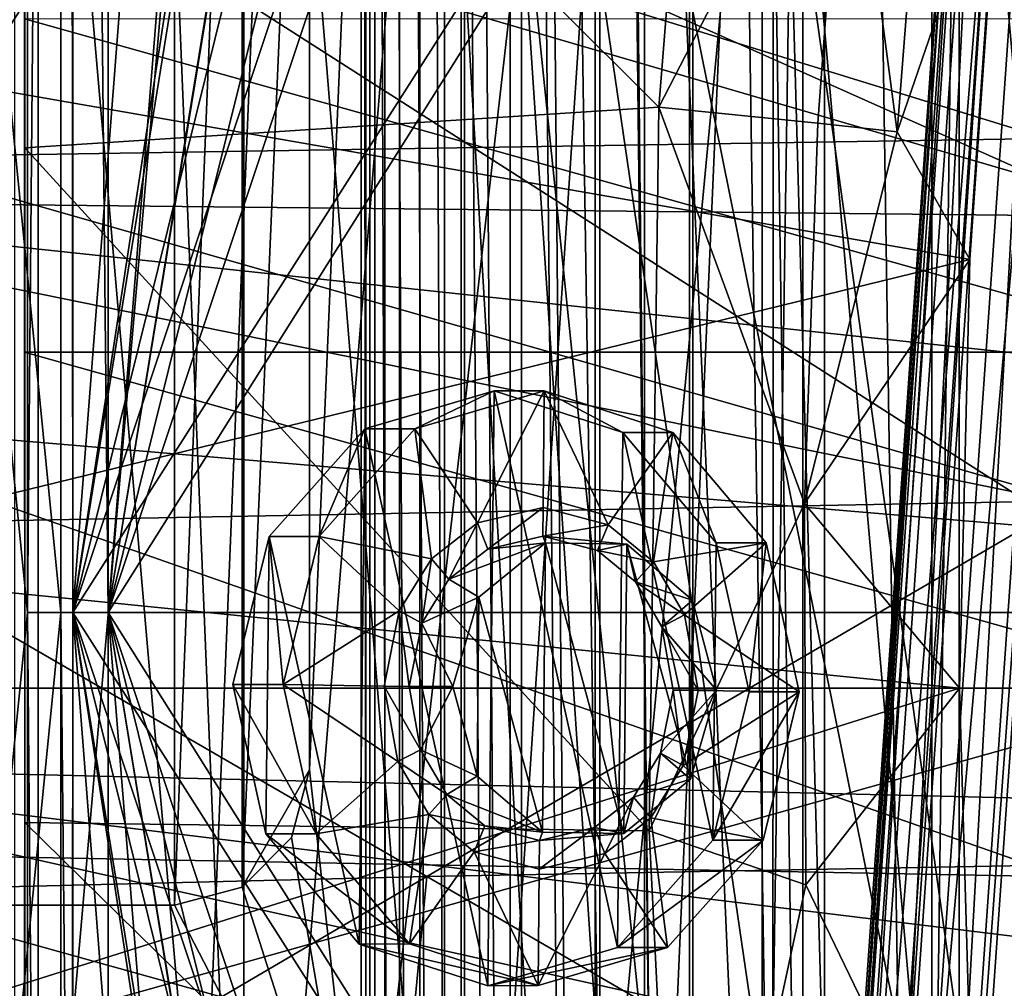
# Model space of a CAD drawing. Header units: metres. Extents: x 0 to 808, y -804 to 0.
# Tile 31 of 126: x 51 to 124, y -430 to -358. Entities that reach past the tile are written whole.
import ezdxf

# ---------------------------------------------------------------- set-up
doc = ezdxf.new("R2010")
doc.units = ezdxf.units.M

msp = doc.modelspace()

# ---------------------------------------------------------------- linework, layer by layer
at = {"layer": 'top'}
for points in [[(39.089615, -741.850464, 163.059998), (41.507076, -60.007328, 163.059998), (51.506351, -78.007446, 163.059998)], [(43.506992, -741.007813, 2063.060059), (51.506954, -88.189926, 2063.060059), (41.507076, -60.007328, 2063.060059)], [(43.506992, -741.007813, 163.059998), (39.089615, -741.850464, 163.059998), (51.506351, -78.007446, 163.059998)], [(43.506992, -741.007813, 163.059998), (51.506351, -78.007446, 163.059998), (51.506351, -731.007813, 163.059998)], [(51.504875, -358.107056, 192.135345), (51.505737, -382.758026, 189.286346), (51.506351, -78.007446, 163.059998)], [(51.505737, -382.758026, 189.286346), (51.506351, -407.620453, 188.338043), (51.506351, -78.007446, 163.059998)], [(51.506351, -78.007446, 163.059998), (51.506351, -407.620453, 188.338043), (51.506351, -731.007813, 163.059998)], [(51.507023, -731.007813, 2063.060059), (51.506954, -88.189926, 2063.060059), (43.506992, -741.007813, 2063.060059)], [(51.507023, -731.007813, 2063.060059), (51.506989, -417.552856, 2040.109741), (51.506954, -88.189926, 2063.060059)], [(51.506989, -417.552856, 2040.109741), (51.506985, -367.649902, 2038.852661), (51.506954, -88.189926, 2063.060059)], [(51.506954, -88.189926, 2063.060059), (51.506985, -367.649902, 2038.852661), (51.506981, -317.873566, 2035.084595)], [(98.379761, -364.648163, 2030.431641), (102.64843, -311.061035, 2025.353882), (51.506981, -317.873566, 2035.084595)], [(102.64843, -311.061035, 2025.353882), (98.379761, -364.648163, 2030.431641), (112.209305, -337.82724, 2007.439697)], [(98.379761, -364.648163, 2030.431641), (51.506981, -317.873566, 2035.084595), (51.506985, -367.649902, 2038.852661)], [(31.526333, -360.236053, 1936.700195), (35.377445, -322.364258, 1931.973755), (123.580734, -344.390533, 1987.365723)], [(21.542166, -329.835785, 664.00946), (18.532249, -371.533875, 664.009521), (248.535645, -373.943726, 664.00946)], [(244.407547, -352.123993, 664.00946), (21.542166, -329.835785, 664.00946), (248.535645, -373.943726, 664.00946)], [(98.379761, -364.648163, 2030.431641), (110.150223, -365.82901, 2010.088013), (112.209305, -337.82724, 2007.439697)], [(112.209305, -337.82724, 2007.439697), (110.150223, -365.82901, 2010.088013), (116.010399, -366.478821, 1999.915161)], [(116.010399, -366.478821, 1999.915161), (118.235306, -337.813538, 1996.985474), (112.209305, -337.82724, 2007.439697)], [(123.580734, -344.390533, 1987.365723), (118.235306, -337.813538, 1996.985474), (116.010399, -366.478821, 1999.915161)], [(123.20076, -340.560852, 1553.07605), (127.063385, -366.969727, 1556.992432), (44.751301, -341.581635, 1487.285645)], [(123.20076, -340.560852, 1553.07605), (124.748444, -341.66394, 1566.31543), (127.063385, -366.969727, 1556.992432)], [(44.751301, -341.581635, 1487.285645), (127.063385, -366.969727, 1556.992432), (39.874352, -368.346619, 1483.866333)], [(62.734589, -341.381958, 1606.41626), (56.308884, -349.469788, 1606.41626), (127.394341, -370.258514, 1606.41626)], [(123.961105, -344.767303, 1606.41626), (62.734589, -341.381958, 1606.41626), (127.394341, -370.258514, 1606.41626)], [(31.526333, -360.236053, 1936.700195), (123.580734, -344.390533, 1987.365723), (121.380722, -375.91983, 1990.435425)], [(121.380722, -375.91983, 1990.435425), (123.580734, -344.390533, 1987.365723), (116.010399, -366.478821, 1999.915161)], [(56.308884, -349.469788, 1606.41626), (31.726486, -387.663605, 1606.41626), (128.855896, -395.908936, 1606.41626)], [(56.308884, -349.469788, 1606.41626), (47.322784, -354.564178, 1606.41626), (31.726486, -387.663605, 1606.41626)], [(127.394341, -370.258514, 1606.41626), (56.308884, -349.469788, 1606.41626), (128.855896, -395.908936, 1606.41626)], [(51.504875, -358.107056, 192.135345), (137.623108, -358.098785, 192.082504), (139.434402, -382.757477, 189.277145)], [(51.505737, -382.758026, 189.286346), (51.504875, -358.107056, 192.135345), (139.434402, -382.757477, 189.277145)], [(29.250618, -398.433411, 1938.875854), (31.526333, -360.236053, 1936.700195), (121.380722, -375.91983, 1990.435425)], [(97.669868, -418.167664, 2031.968872), (98.379761, -364.648163, 2030.431641), (51.506985, -367.649902, 2038.852661)], [(98.379761, -364.648163, 2030.431641), (97.669868, -418.167664, 2031.968872), (109.163269, -393.973083, 2011.623779)], [(110.150223, -365.82901, 2010.088013), (98.379761, -364.648163, 2030.431641), (109.163269, -393.973083, 2011.623779)], [(110.150223, -365.82901, 2010.088013), (109.163269, -393.973083, 2011.623779), (116.010399, -366.478821, 1999.915161)], [(116.010399, -366.478821, 1999.915161), (109.163269, -393.973083, 2011.623779), (121.380722, -375.91983, 1990.435425)], [(127.063385, -366.969727, 1556.992432), (128.809021, -393.76825, 1559.180054), (39.874352, -368.346619, 1483.866333)], [(97.669868, -418.167664, 2031.968872), (51.506985, -367.649902, 2038.852661), (51.506989, -417.552856, 2040.109741)], [(39.874352, -368.346619, 1483.866333), (128.809021, -393.76825, 1559.180054), (36.266117, -395.486328, 1481.538696)], [(248.535645, -373.943726, 664.00946), (18.532249, -371.533875, 664.009521), (250.639572, -396.245636, 664.00946)], [(18.532249, -371.533875, 664.009521), (250.65152, -418.744904, 664.00946), (250.639572, -396.245636, 664.00946)], [(18.532249, -371.533875, 664.009521), (20.811975, -413.274261, 664.009521), (250.65152, -418.744904, 664.00946)], [(29.250618, -398.433411, 1938.875854), (121.380722, -375.91983, 1990.435425), (120.620842, -407.628754, 1991.945435)], [(109.163269, -393.973083, 2011.623779), (120.620842, -407.628754, 1991.945435), (121.380722, -375.91983, 1990.435425)], [(51.505737, -382.758026, 189.286346), (139.434402, -382.757477, 189.277145), (140.042877, -407.620453, 188.338043)], [(51.506351, -407.620453, 188.338043), (51.505737, -382.758026, 189.286346), (140.042877, -407.620453, 188.338043)], [(31.726486, -387.663605, 1606.41626), (27.370209, -419.674286, 1606.41626), (128.348419, -421.586182, 1606.41626)], [(128.855896, -395.908936, 1606.41626), (31.726486, -387.663605, 1606.41626), (128.348419, -421.586182, 1606.41626)], [(128.809021, -393.76825, 1559.180054), (81.225533, -421.558472, 1520.022461), (36.266117, -395.486328, 1481.538696)], [(128.809021, -393.76825, 1559.180054), (128.398941, -420.69574, 1559.59729), (81.225533, -421.558472, 1520.022461)], [(109.163269, -393.973083, 2011.623779), (97.669868, -418.167664, 2031.968872), (109.257904, -422.173615, 2012.037354)], [(120.620842, -407.628754, 1991.945435), (109.163269, -393.973083, 2011.623779), (109.257904, -422.173615, 2012.037354)], [(36.266117, -395.486328, 1481.538696), (81.225533, -421.558472, 1520.022461), (34.040581, -422.705139, 1480.44043)], [(28.926203, -407.628754, 1939.005371), (29.250618, -398.433411, 1938.875854), (120.620842, -407.628754, 1991.945435)], [(28.926203, -407.628754, 1939.005371), (120.620842, -407.628754, 1991.945435), (28.442308, -436.735413, 1938.395386)], [(120.620842, -407.628754, 1991.945435), (121.757156, -448.084473, 1991.592041), (28.442308, -436.735413, 1938.395386)], [(139.434372, -432.48407, 189.277222), (51.505966, -432.483521, 189.286392), (140.042877, -407.620453, 188.338043)], [(51.505966, -432.483521, 189.286392), (51.506351, -407.620453, 188.338043), (140.042877, -407.620453, 188.338043)], [(51.506351, -407.620453, 188.338043), (51.505966, -432.483521, 189.286392), (51.506351, -731.007813, 163.059998)], [(121.757156, -448.084473, 1991.592041), (120.620842, -407.628754, 1991.945435), (109.257904, -422.173615, 2012.037354)], [(20.811975, -413.274261, 664.009521), (248.557526, -441.146515, 664.00946), (250.65152, -418.744904, 664.00946)], [(248.557526, -441.146515, 664.00946), (20.811975, -413.274261, 664.009521), (244.398788, -463.15802, 664.00946)], [(20.811975, -413.274261, 664.009521), (28.320469, -454.400513, 664.009521), (244.398788, -463.15802, 664.00946)], [(51.507023, -731.007813, 2063.060059), (51.506996, -467.455811, 2038.852661), (51.506989, -417.552856, 2040.109741)], [(100.007813, -465.213501, 2030.410889), (51.506989, -417.552856, 2040.109741), (51.506996, -467.455811, 2038.852661)], [(100.007813, -465.213501, 2030.410889), (97.669868, -418.167664, 2031.968872), (51.506989, -417.552856, 2040.109741)], [(97.669868, -418.167664, 2031.968872), (100.007813, -465.213501, 2030.410889), (109.257904, -422.173615, 2012.037354)], [(27.370209, -419.674286, 1606.41626), (24.746794, -451.846039, 1606.41626), (125.88398, -447.147491, 1606.41626)], [(128.348419, -421.586182, 1606.41626), (27.370209, -419.674286, 1606.41626), (125.88398, -447.147491, 1606.41626)], [(128.398941, -420.69574, 1559.59729), (125.840233, -447.471497, 1558.249268), (81.225533, -421.558472, 1520.022461)], [(81.225533, -421.558472, 1520.022461), (33.244865, -449.712585, 1480.584473), (34.040581, -422.705139, 1480.44043)], [(33.244865, -449.712585, 1480.584473), (81.225533, -421.558472, 1520.022461), (78.671959, -448.537933, 1518.684448)], [(81.225533, -421.558472, 1520.022461), (125.840233, -447.471497, 1558.249268), (78.671959, -448.537933, 1518.684448)], [(109.257904, -422.173615, 2012.037354), (100.007813, -465.213501, 2030.410889), (121.757156, -448.084473, 1991.592041)]]:
    msp.add_3dface(points, dxfattribs=at)
at = {"layer": 'top0123417'}
for points in [[(5.017005, -526.011719, 2174.326904), (5.014891, -241.011719, 2174.326904), (77.383141, -241.011185, 2174.326904)], [(77.383141, -241.011185, 2174.326904), (77.385254, -526.011169, 2174.326904), (5.017005, -526.011719, 2174.326904)], [(93.987076, -242.870728, 2174.326904), (130.435181, -504.045715, 2174.326904), (77.383141, -241.011185, 2174.326904)], [(130.435181, -504.045715, 2174.326904), (117.380745, -514.464783, 2174.326904), (77.383141, -241.011185, 2174.326904)], [(77.383141, -241.011185, 2174.326904), (117.380745, -514.464783, 2174.326904), (106.097122, -520.302002, 2174.326904)], [(106.097122, -520.302002, 2174.326904), (93.989159, -524.151428, 2174.326904), (77.383141, -241.011185, 2174.326904)], [(93.989159, -524.151428, 2174.326904), (77.385254, -526.011169, 2174.326904), (77.383141, -241.011185, 2174.326904)], [(152.411118, -316.01062, 2174.326904), (152.412125, -451.01062, 2174.326904), (93.987076, -242.870728, 2174.326904)], [(152.412125, -451.01062, 2174.326904), (130.435181, -504.045715, 2174.326904), (93.987076, -242.870728, 2174.326904)], [(36.85405, -297.953247, 2238.326904), (36.854984, -423.671448, 2238.326904), (62.572247, -297.953064, 2238.326904)], [(36.854984, -423.671448, 2238.326904), (62.573181, -423.671265, 2238.326904), (62.572247, -297.953064, 2238.326904)], [(62.572247, -297.953064, 2238.326904), (62.573181, -423.671265, 2238.326904), (67.572258, -299.292755, 2238.326904)], [(62.573181, -423.671265, 2238.326904), (67.573166, -422.331482, 2238.326904), (67.572258, -299.292755, 2238.326904)], [(67.572258, -299.292755, 2238.326904), (67.573166, -422.331482, 2238.326904), (72.572319, -307.952972, 2238.326904)], [(67.573166, -422.331482, 2238.326904), (72.573105, -413.671173, 2238.326904), (72.572319, -307.952972, 2238.326904)], [(72.57238, -316.01123, 2254.326904), (72.572319, -307.952972, 2238.326904), (72.573105, -413.671173, 2238.326904)], [(76.72905, -316.0112, 2254.326904), (72.57238, -316.01123, 2254.326904), (72.573105, -413.671173, 2254.326904)], [(72.573105, -413.671173, 2254.326904), (72.57238, -316.01123, 2254.326904), (72.573105, -413.671173, 2238.326904)], [(76.72905, -316.0112, 2254.326904), (72.573105, -413.671173, 2254.326904), (76.730049, -451.0112, 2254.326904)], [(76.72905, -316.0112, 2254.326904), (76.730049, -451.0112, 2254.326904), (92.079422, -316.011078, 2252.840332)], [(76.730049, -451.0112, 2254.326904), (94.129807, -451.011047, 2252.411621), (92.079422, -316.011078, 2252.840332)], [(92.079422, -316.011078, 2252.840332), (94.129807, -451.011047, 2252.411621), (106.859329, -316.010956, 2248.436035)], [(94.129807, -451.011047, 2252.411621), (106.823677, -451.010956, 2248.450928), (106.859329, -316.010956, 2248.436035)], [(106.859329, -316.010956, 2248.436035), (106.823677, -451.010956, 2248.450928), (118.752014, -451.010864, 2242.401367)], [(106.859329, -316.010956, 2248.436035), (118.752014, -451.010864, 2242.401367), (120.519501, -316.010864, 2241.277588)], [(118.752014, -451.010864, 2242.401367), (132.553284, -451.010773, 2231.630859), (120.519501, -316.010864, 2241.277588)], [(120.519501, -316.010864, 2241.277588), (132.553284, -451.010773, 2231.630859), (132.552277, -316.010773, 2231.630859)], [(67.573166, -422.331482, 2238.326904), (71.233398, -418.671204, 2238.326904), (72.573105, -413.671173, 2238.326904)], [(72.573105, -413.671173, 2254.326904), (71.233398, -418.671204, 2254.326904), (76.730049, -451.0112, 2254.326904)], [(71.233398, -418.671204, 2254.326904), (72.573105, -413.671173, 2254.326904), (71.233398, -418.671204, 2238.326904)], [(72.573105, -413.671173, 2254.326904), (72.573105, -413.671173, 2238.326904), (71.233398, -418.671204, 2238.326904)], [(76.730049, -451.0112, 2254.326904), (71.233398, -418.671204, 2254.326904), (67.573166, -422.331482, 2254.326904)], [(67.573166, -422.331482, 2254.326904), (71.233398, -418.671204, 2254.326904), (67.573166, -422.331482, 2238.326904)], [(71.233398, -418.671204, 2254.326904), (71.233398, -418.671204, 2238.326904), (67.573166, -422.331482, 2238.326904)], [(76.730049, -451.0112, 2254.326904), (67.573166, -422.331482, 2254.326904), (62.573181, -423.671265, 2254.326904)], [(62.573181, -423.671265, 2254.326904), (67.573166, -422.331482, 2254.326904), (62.573181, -423.671265, 2238.326904)], [(67.573166, -422.331482, 2254.326904), (67.573166, -422.331482, 2238.326904), (62.573181, -423.671265, 2238.326904)], [(2.76597, -451.011749, 2254.326904), (76.730049, -451.0112, 2254.326904), (36.854984, -423.671448, 2254.326904)], [(36.854984, -423.671448, 2254.326904), (76.730049, -451.0112, 2254.326904), (62.573181, -423.671265, 2254.326904)], [(36.854984, -423.671448, 2238.326904), (36.854984, -423.671448, 2254.326904), (62.573181, -423.671265, 2238.326904)], [(36.854984, -423.671448, 2254.326904), (62.573181, -423.671265, 2254.326904), (62.573181, -423.671265, 2238.326904)]]:
    msp.add_3dface(points, dxfattribs=at)
at = {"layer": 'top0123419'}
for points in [[(105.473305, -547.635315, 1630.29541), (123.398819, -291.2612, 1630.29541), (108.483475, -507.748108, 1629.78064)], [(123.398819, -291.2612, 1630.29541), (105.473305, -547.635315, 1630.29541), (106.339432, -547.695862, 1635.219482)], [(124.264938, -291.321747, 1635.219482), (123.398819, -291.2612, 1630.29541), (106.339432, -547.695862, 1635.219482)], [(124.264938, -291.321747, 1635.219482), (106.339432, -547.695862, 1635.219482), (111.026451, -548.02356, 1636.929565)], [(123.398819, -291.2612, 1630.29541), (120.829063, -331.179169, 1629.78064), (108.483475, -507.748108, 1629.78064)], [(109.294197, -547.902466, 1627.081421), (127.219711, -291.528351, 1627.081421), (131.906723, -291.856049, 1628.791626)], [(109.294197, -547.902466, 1627.081421), (123.88578, -331.392883, 1627.209473), (127.219711, -291.528351, 1627.081421)], [(113.981216, -548.230164, 1628.791626), (109.294197, -547.902466, 1627.081421), (131.906723, -291.856049, 1628.791626)], [(128.951965, -291.649475, 1636.929565), (124.264938, -291.321747, 1635.219482), (111.026451, -548.02356, 1636.929565)], [(128.951965, -291.649475, 1636.929565), (111.026451, -548.02356, 1636.929565), (114.847343, -548.29071, 1633.715576)], [(113.981216, -548.230164, 1628.791626), (131.906723, -291.856049, 1628.791626), (132.772858, -291.916626, 1633.715576)], [(132.772858, -291.916626, 1633.715576), (128.951965, -291.649475, 1636.929565), (114.847343, -548.29071, 1633.715576)], [(114.847343, -548.29071, 1633.715576), (113.981216, -548.230164, 1628.791626), (132.772858, -291.916626, 1633.715576)], [(108.483475, -507.748108, 1629.78064), (120.829063, -331.179169, 1629.78064), (108.892868, -506.359558, 1629.241089)], [(120.829063, -331.179169, 1629.78064), (121.041245, -332.611176, 1629.241089), (108.892868, -506.359558, 1629.241089)], [(109.294197, -547.902466, 1627.081421), (111.540192, -507.961823, 1627.209473), (123.88578, -331.392883, 1627.209473)], [(111.540192, -507.961823, 1627.209473), (109.883698, -505.841156, 1628.175293), (123.88578, -331.392883, 1627.209473)], [(123.88578, -331.392883, 1627.209473), (109.883698, -505.841156, 1628.175293), (121.950294, -333.262421, 1628.175293)], [(108.892868, -506.359558, 1629.241089), (121.041245, -332.611176, 1629.241089), (109.883698, -505.841156, 1628.175293)], [(109.883698, -505.841156, 1628.175293), (121.041245, -332.611176, 1629.241089), (121.950294, -333.262421, 1628.175293)]]:
    msp.add_3dface(points, dxfattribs=at)
at = {"layer": 'top0123421'}
for points in [[(50.349186, -486.540497, 2093.583008), (50.347702, -286.540497, 2093.583008), (67.712517, -286.540375, 2093.583008)], [(67.712517, -286.540375, 2192.063721), (50.347702, -286.540497, 2192.063721), (67.714005, -486.540375, 2192.063721)], [(50.347702, -286.540497, 2192.063721), (50.349186, -486.540497, 2192.063721), (67.714005, -486.540375, 2192.063721)], [(67.714005, -486.540375, 2093.583008), (50.349186, -486.540497, 2093.583008), (67.712517, -286.540375, 2093.583008)], [(67.714005, -486.540375, 2093.583008), (67.712517, -286.540375, 2093.583008), (84.030113, -286.540253, 2099.522217)], [(84.030113, -286.540253, 2186.124756), (67.712517, -286.540375, 2192.063721), (84.031593, -486.540253, 2186.124756)], [(67.712517, -286.540375, 2192.063721), (67.714005, -486.540375, 2192.063721), (84.031593, -486.540253, 2186.124756)], [(84.031593, -486.540253, 2099.522217), (67.714005, -486.540375, 2093.583008), (84.030113, -286.540253, 2099.522217)], [(84.031593, -486.540253, 2099.522217), (84.030113, -286.540253, 2099.522217), (97.332336, -286.540161, 2110.684082)], [(97.332336, -286.540161, 2174.962646), (84.030113, -286.540253, 2186.124756), (97.333817, -486.540161, 2174.962646)], [(84.030113, -286.540253, 2186.124756), (84.031593, -486.540253, 2186.124756), (97.333817, -486.540161, 2174.962646)], [(97.333817, -486.540161, 2110.684082), (84.031593, -486.540253, 2099.522217), (97.332336, -286.540161, 2110.684082)], [(97.333817, -486.540161, 2110.684082), (97.332336, -286.540161, 2110.684082), (106.01474, -286.5401, 2125.722412)], [(106.01474, -286.5401, 2159.924316), (97.332336, -286.540161, 2174.962646), (106.016228, -486.5401, 2159.924316)], [(97.332336, -286.540161, 2174.962646), (97.333817, -486.540161, 2174.962646), (106.016228, -486.5401, 2159.924316)], [(106.016228, -486.5401, 2125.722412), (97.333817, -486.540161, 2110.684082), (106.01474, -286.5401, 2125.722412)], [(106.016228, -486.5401, 2125.722412), (106.01474, -286.5401, 2125.722412), (109.030113, -286.54007, 2142.823486)], [(109.030113, -286.54007, 2142.823486), (106.01474, -286.5401, 2159.924316), (109.031593, -486.54007, 2142.823486)], [(106.01474, -286.5401, 2159.924316), (106.016228, -486.5401, 2159.924316), (109.031593, -486.54007, 2142.823486)], [(109.031593, -486.54007, 2142.823486), (106.016228, -486.5401, 2125.722412), (109.030113, -286.54007, 2142.823486)]]:
    msp.add_3dface(points, dxfattribs=at)
at = {"layer": 'top0123438'}
for points in [[(80.349724, -388.440338, 1960.132813), (76.641464, -388.44281, 1966.588745), (86.210037, -385.630402, 1972.08606)], [(86.210037, -385.630402, 1972.08606), (76.641464, -388.44281, 1966.588745), (85.749619, -429.627106, 1971.80481)], [(80.349724, -388.440338, 1960.132813), (89.918304, -385.62796, 1965.630127), (84.979073, -395.39743, 1962.789307)], [(89.918304, -385.62796, 1965.630127), (80.349724, -388.440338, 1960.132813), (86.210037, -385.630402, 1972.08606)], [(84.979073, -395.39743, 1962.789307), (89.918304, -385.62796, 1965.630127), (89.828094, -394.247772, 1965.575073)], [(95.318192, -426.814697, 1977.302124), (86.210037, -385.630402, 1972.08606), (85.749619, -429.627106, 1971.80481)], [(89.918304, -385.62796, 1965.630127), (86.210037, -385.630402, 1972.08606), (95.716934, -388.712463, 1977.545654)], [(95.716934, -388.712463, 1977.545654), (86.210037, -385.630402, 1972.08606), (95.318192, -426.814697, 1977.302124)], [(89.918304, -385.62796, 1965.630127), (94.651634, -395.534149, 1968.345215), (89.828094, -394.247772, 1965.575073)], [(89.918304, -385.62796, 1965.630127), (99.425194, -388.709991, 1971.089844), (94.651634, -395.534149, 1968.345215)], [(99.425194, -388.709991, 1971.089844), (89.918304, -385.62796, 1965.630127), (95.716934, -388.712463, 1977.545654)], [(73.283356, -396.393616, 1956.070923), (69.575096, -396.396057, 1962.526733), (76.641464, -388.44281, 1966.588745)], [(76.641464, -388.44281, 1966.588745), (69.575096, -396.396057, 1962.526733), (76.242729, -426.545074, 1966.345215)], [(73.283356, -396.393616, 1956.070923), (80.349724, -388.440338, 1960.132813), (81.583984, -398.050293, 1960.838135)], [(80.349724, -388.440338, 1960.132813), (73.283356, -396.393616, 1956.070923), (76.641464, -388.44281, 1966.588745)], [(85.749619, -429.627106, 1971.80481), (76.641464, -388.44281, 1966.588745), (76.242729, -426.545074, 1966.345215)], [(81.583984, -398.050293, 1960.838135), (80.349724, -388.440338, 1960.132813), (84.979073, -395.39743, 1962.789307)], [(99.425194, -388.709991, 1971.089844), (97.990196, -398.282227, 1970.261841), (94.651634, -395.534149, 1968.345215)], [(102.38456, -418.86145, 1981.364136), (95.716934, -388.712463, 1977.545654), (95.318192, -426.814697, 1977.302124)], [(99.425194, -388.709991, 1971.089844), (95.716934, -388.712463, 1977.545654), (102.614769, -396.863098, 1981.504639)], [(102.614769, -396.863098, 1981.504639), (95.716934, -388.712463, 1977.545654), (102.38456, -418.86145, 1981.364136)], [(99.425194, -388.709991, 1971.089844), (106.323036, -396.860657, 1975.048828), (97.990196, -398.282227, 1970.261841)], [(106.323036, -396.860657, 1975.048828), (99.425194, -388.709991, 1971.089844), (102.614769, -396.863098, 1981.504639)], [(85.737968, -397.334137, 1963.224609), (84.979073, -395.39743, 1962.789307), (89.828094, -394.247772, 1965.575073)], [(89.805847, -396.372711, 1965.561523), (85.737968, -397.334137, 1963.224609), (89.828094, -394.247772, 1965.575073)], [(89.805847, -396.372711, 1965.561523), (89.828094, -394.247772, 1965.575073), (94.651634, -395.534149, 1968.345215)], [(82.871155, -399.571259, 1961.577026), (81.583984, -398.050293, 1960.838135), (84.979073, -395.39743, 1962.789307)], [(85.737968, -397.334137, 1963.224609), (82.871155, -399.571259, 1961.577026), (84.979073, -395.39743, 1962.789307)], [(93.852402, -397.448853, 1967.885498), (89.805847, -396.372711, 1965.561523), (94.651634, -395.534149, 1968.345215)], [(93.852402, -397.448853, 1967.885498), (94.651634, -395.534149, 1968.345215), (97.990196, -398.282227, 1970.261841)], [(70.612625, -407.356659, 1954.532715), (66.904366, -407.3591, 1960.988525), (69.575096, -396.396057, 1962.526733)], [(69.575096, -396.396057, 1962.526733), (66.904366, -407.3591, 1960.988525), (69.344887, -418.394409, 1962.386108)], [(76.242729, -426.545074, 1966.345215), (69.575096, -396.396057, 1962.526733), (69.344887, -418.394409, 1962.386108)], [(73.283356, -396.393616, 1956.070923), (70.612625, -407.356659, 1954.532715), (69.575096, -396.396057, 1962.526733)], [(70.612625, -407.356659, 1954.532715), (73.283356, -396.393616, 1956.070923), (79.201683, -401.899902, 1959.468262)], [(79.201683, -401.899902, 1959.468262), (73.283356, -396.393616, 1956.070923), (81.583984, -398.050293, 1960.838135)], [(90.001801, -396.883759, 1958.228027), (85.737968, -397.334137, 1963.224609), (89.805847, -396.372711, 1965.561523)], [(96.029976, -396.968964, 1961.690674), (89.805847, -396.372711, 1965.561523), (93.852402, -397.448853, 1967.885498)], [(96.029976, -396.968964, 1961.690674), (90.001801, -396.883759, 1958.228027), (89.805847, -396.372711, 1965.561523)], [(85.737968, -397.334137, 1963.224609), (90.001801, -396.883759, 1958.228027), (82.871155, -399.571259, 1961.577026)], [(90.001801, -396.883759, 1958.228027), (85.082146, -400.901031, 1955.400635), (82.871155, -399.571259, 1961.577026)], [(89.777901, -418.279388, 1958.091309), (85.082146, -400.901031, 1955.400635), (90.001801, -396.883759, 1958.228027)], [(95.806076, -418.364594, 1961.553955), (89.777901, -418.279388, 1958.091309), (90.001801, -396.883759, 1958.228027)], [(95.806076, -418.364594, 1961.553955), (90.001801, -396.883759, 1958.228027), (96.029976, -396.968964, 1961.690674)], [(96.671547, -399.766357, 1969.503906), (96.029976, -396.968964, 1961.690674), (93.852402, -397.448853, 1967.885498)], [(100.725731, -414.347321, 1964.381348), (95.806076, -418.364594, 1961.553955), (96.029976, -396.968964, 1961.690674)], [(100.864113, -401.124115, 1964.46582), (96.029976, -396.968964, 1961.690674), (96.671547, -399.766357, 1969.503906)], [(100.725731, -414.347321, 1964.381348), (96.029976, -396.968964, 1961.690674), (100.864113, -401.124115, 1964.46582)], [(106.323036, -396.860657, 1975.048828), (100.291229, -402.198029, 1971.582153), (97.990196, -398.282227, 1970.261841)], [(106.323036, -396.860657, 1975.048828), (108.763557, -407.895966, 1976.446533), (100.291229, -402.198029, 1971.582153)], [(105.055298, -407.898407, 1982.902344), (102.614769, -396.863098, 1981.504639), (102.38456, -418.86145, 1981.364136)], [(106.323036, -396.860657, 1975.048828), (102.614769, -396.863098, 1981.504639), (105.055298, -407.898407, 1982.902344)], [(108.763557, -407.895966, 1976.446533), (106.323036, -396.860657, 1975.048828), (105.055298, -407.898407, 1982.902344)], [(80.862106, -402.82196, 1960.421753), (79.201683, -401.899902, 1959.468262), (81.583984, -398.050293, 1960.838135)], [(82.871155, -399.571259, 1961.577026), (80.862106, -402.82196, 1960.421753), (81.583984, -398.050293, 1960.838135)], [(96.671547, -399.766357, 1969.503906), (93.852402, -397.448853, 1967.885498), (97.990196, -398.282227, 1970.261841)], [(96.671547, -399.766357, 1969.503906), (97.990196, -398.282227, 1970.261841), (100.291229, -402.198029, 1971.582153)], [(82.871155, -399.571259, 1961.577026), (85.082146, -400.901031, 1955.400635), (80.862106, -402.82196, 1960.421753)], [(98.611977, -403.072876, 1970.617188), (96.671547, -399.766357, 1969.503906), (100.291229, -402.198029, 1971.582153)], [(98.611977, -403.072876, 1970.617188), (100.864113, -401.124115, 1964.46582), (96.671547, -399.766357, 1969.503906)], [(85.082146, -400.901031, 1955.400635), (83.145584, -407.486237, 1954.285767), (80.862106, -402.82196, 1960.421753)], [(84.943764, -414.124237, 1955.316162), (83.145584, -407.486237, 1954.285767), (85.082146, -400.901031, 1955.400635)], [(89.777901, -418.279388, 1958.091309), (84.943764, -414.124237, 1955.316162), (85.082146, -400.901031, 1955.400635)], [(102.65773, -407.762054, 1965.49353), (100.864113, -401.124115, 1964.46582), (98.611977, -403.072876, 1970.617188)], [(102.65773, -407.762054, 1965.49353), (100.725731, -414.347321, 1964.381348), (100.864113, -401.124115, 1964.46582)], [(78.087151, -407.462311, 1958.82605), (70.612625, -407.356659, 1954.532715), (79.201683, -401.899902, 1959.468262)], [(79.929726, -407.488373, 1959.884399), (78.087151, -407.462311, 1958.82605), (79.201683, -401.899902, 1959.468262)], [(80.862106, -402.82196, 1960.421753), (79.929726, -407.488373, 1959.884399), (79.201683, -401.899902, 1959.468262)], [(98.611977, -403.072876, 1970.617188), (100.291229, -402.198029, 1971.582153), (101.289032, -407.790283, 1972.153198)], [(108.763557, -407.895966, 1976.446533), (101.289032, -407.790283, 1972.153198), (100.291229, -402.198029, 1971.582153)], [(80.862106, -402.82196, 1960.421753), (83.145584, -407.486237, 1954.285767), (79.929726, -407.488373, 1959.884399)], [(99.446426, -407.764252, 1971.094727), (98.611977, -403.072876, 1970.617188), (101.289032, -407.790283, 1972.153198)], [(99.446426, -407.764252, 1971.094727), (102.65773, -407.762054, 1965.49353), (98.611977, -403.072876, 1970.617188)], [(66.904366, -407.3591, 1960.988525), (70.612625, -407.356659, 1954.532715), (73.053146, -418.391968, 1955.930298)], [(69.344887, -418.394409, 1962.386108), (66.904366, -407.3591, 1960.988525), (73.053146, -418.391968, 1955.930298)], [(73.053146, -418.391968, 1955.930298), (70.612625, -407.356659, 1954.532715), (79.084946, -413.054565, 1959.396973)], [(70.612625, -407.356659, 1954.532715), (78.087151, -407.462311, 1958.82605), (79.084946, -413.054565, 1959.396973)], [(79.084946, -413.054565, 1959.396973), (78.087151, -407.462311, 1958.82605), (80.764183, -412.179749, 1960.361938)], [(78.087151, -407.462311, 1958.82605), (79.929726, -407.488373, 1959.884399), (80.764183, -412.179749, 1960.361938)], [(80.764183, -412.179749, 1960.361938), (79.929726, -407.488373, 1959.884399), (83.145584, -407.486237, 1954.285767)], [(84.943764, -414.124237, 1955.316162), (80.764183, -412.179749, 1960.361938), (83.145584, -407.486237, 1954.285767)], [(99.446426, -407.764252, 1971.094727), (98.514046, -412.430664, 1970.557495), (102.65773, -407.762054, 1965.49353)], [(98.514046, -412.430664, 1970.557495), (100.725731, -414.347321, 1964.381348), (102.65773, -407.762054, 1965.49353)], [(100.1745, -413.352692, 1971.510864), (98.514046, -412.430664, 1970.557495), (99.446426, -407.764252, 1971.094727)], [(101.289032, -407.790283, 1972.153198), (100.1745, -413.352692, 1971.510864), (99.446426, -407.764252, 1971.094727)], [(100.1745, -413.352692, 1971.510864), (101.289032, -407.790283, 1972.153198), (108.763557, -407.895966, 1976.446533)], [(106.092819, -418.859009, 1974.908203), (100.1745, -413.352692, 1971.510864), (108.763557, -407.895966, 1976.446533)], [(105.055298, -407.898407, 1982.902344), (102.38456, -418.86145, 1981.364136), (108.763557, -407.895966, 1976.446533)], [(102.38456, -418.86145, 1981.364136), (106.092819, -418.859009, 1974.908203), (108.763557, -407.895966, 1976.446533)], [(79.084946, -413.054565, 1959.396973), (80.764183, -412.179749, 1960.361938), (82.704605, -415.486267, 1961.47522)], [(82.704605, -415.486267, 1961.47522), (80.764183, -412.179749, 1960.361938), (84.943764, -414.124237, 1955.316162)], [(97.792198, -417.202301, 1970.140991), (96.504997, -415.681335, 1969.402222), (98.514046, -412.430664, 1970.557495)], [(98.514046, -412.430664, 1970.557495), (96.504997, -415.681335, 1969.402222), (100.725731, -414.347321, 1964.381348)], [(100.1745, -413.352692, 1971.510864), (97.792198, -417.202301, 1970.140991), (98.514046, -412.430664, 1970.557495)], [(73.053146, -418.391968, 1955.930298), (79.084946, -413.054565, 1959.396973), (81.385986, -416.970398, 1960.717285)], [(81.385986, -416.970398, 1960.717285), (79.084946, -413.054565, 1959.396973), (82.704605, -415.486267, 1961.47522)], [(97.792198, -417.202301, 1970.140991), (100.1745, -413.352692, 1971.510864), (106.092819, -418.859009, 1974.908203)], [(89.777901, -418.279388, 1958.091309), (82.704605, -415.486267, 1961.47522), (84.943764, -414.124237, 1955.316162)], [(96.504997, -415.681335, 1969.402222), (95.806076, -418.364594, 1961.553955), (100.725731, -414.347321, 1964.381348)], [(81.385986, -416.970398, 1960.717285), (82.704605, -415.486267, 1961.47522), (85.52375, -417.803772, 1963.09375)], [(89.777901, -418.279388, 1958.091309), (85.52375, -417.803772, 1963.09375), (82.704605, -415.486267, 1961.47522)], [(94.39711, -419.855194, 1968.189819), (93.638184, -417.918457, 1967.754639), (96.504997, -415.681335, 1969.402222)], [(96.504997, -415.681335, 1969.402222), (93.638184, -417.918457, 1967.754639), (95.806076, -418.364594, 1961.553955)], [(97.792198, -417.202301, 1970.140991), (94.39711, -419.855194, 1968.189819), (96.504997, -415.681335, 1969.402222)], [(79.950989, -426.542603, 1959.889404), (73.053146, -418.391968, 1955.930298), (81.385986, -416.970398, 1960.717285)], [(79.950989, -426.542603, 1959.889404), (81.385986, -416.970398, 1960.717285), (84.724548, -419.718475, 1962.633911)], [(84.724548, -419.718475, 1962.633911), (81.385986, -416.970398, 1960.717285), (85.52375, -417.803772, 1963.09375)], [(94.39711, -419.855194, 1968.189819), (97.792198, -417.202301, 1970.140991), (99.026451, -426.812256, 1970.846313)], [(99.026451, -426.812256, 1970.846313), (97.792198, -417.202301, 1970.140991), (106.092819, -418.859009, 1974.908203)], [(69.344887, -418.394409, 1962.386108), (73.053146, -418.391968, 1955.930298), (79.950989, -426.542603, 1959.889404)], [(76.242729, -426.545074, 1966.345215), (69.344887, -418.394409, 1962.386108), (79.950989, -426.542603, 1959.889404)], [(84.724548, -419.718475, 1962.633911), (85.52375, -417.803772, 1963.09375), (89.570313, -418.879913, 1965.417725)], [(89.570313, -418.879913, 1965.417725), (85.52375, -417.803772, 1963.09375), (89.777901, -418.279388, 1958.091309)], [(94.39711, -419.855194, 1968.189819), (89.548088, -421.004822, 1965.404053), (93.638184, -417.918457, 1967.754639)], [(89.548088, -421.004822, 1965.404053), (89.570313, -418.879913, 1965.417725), (93.638184, -417.918457, 1967.754639)], [(93.638184, -417.918457, 1967.754639), (89.570313, -418.879913, 1965.417725), (95.806076, -418.364594, 1961.553955)], [(95.806076, -418.364594, 1961.553955), (89.570313, -418.879913, 1965.417725), (89.777901, -418.279388, 1958.091309)], [(89.548088, -421.004822, 1965.404053), (84.724548, -419.718475, 1962.633911), (89.570313, -418.879913, 1965.417725)], [(102.38456, -418.86145, 1981.364136), (95.318192, -426.814697, 1977.302124), (106.092819, -418.859009, 1974.908203)], [(95.318192, -426.814697, 1977.302124), (99.026451, -426.812256, 1970.846313), (106.092819, -418.859009, 1974.908203)], [(89.457878, -429.624664, 1965.348999), (79.950989, -426.542603, 1959.889404), (84.724548, -419.718475, 1962.633911)], [(84.724548, -419.718475, 1962.633911), (89.548088, -421.004822, 1965.404053), (89.457878, -429.624664, 1965.348999)], [(89.548088, -421.004822, 1965.404053), (94.39711, -419.855194, 1968.189819), (89.457878, -429.624664, 1965.348999)], [(89.457878, -429.624664, 1965.348999), (94.39711, -419.855194, 1968.189819), (99.026451, -426.812256, 1970.846313)], [(76.242729, -426.545074, 1966.345215), (79.950989, -426.542603, 1959.889404), (89.457878, -429.624664, 1965.348999)], [(85.749619, -429.627106, 1971.80481), (76.242729, -426.545074, 1966.345215), (89.457878, -429.624664, 1965.348999)], [(95.318192, -426.814697, 1977.302124), (85.749619, -429.627106, 1971.80481), (99.026451, -426.812256, 1970.846313)], [(85.749619, -429.627106, 1971.80481), (89.457878, -429.624664, 1965.348999), (99.026451, -426.812256, 1970.846313)]]:
    msp.add_3dface(points, dxfattribs=at)
at = {"layer": 'top0123458'}
for points in [[(15.961353, -20.921553, 163.059708), (15.961353, -783.110718, 163.059708), (52.504349, -59.607704, 163.059708)], [(15.961353, -783.110718, 163.059708), (52.50436, -744.425171, 163.059708), (52.504349, -59.607704, 163.059708)], [(52.504349, -59.607704, 163.059708), (52.50436, -744.425171, 163.059708), (78.139015, -117.652733, 118.659142)], [(50.772301, -742.464233, 160.059708), (50.772301, -61.568661, 160.059708), (76.38961, -684.458496, 115.689217)], [(50.772301, -61.568661, 160.059708), (76.38961, -119.574379, 115.689217), (76.38961, -684.458496, 115.689217)], [(110.62793, -77.358109, 115.091583), (120.582596, -76.835205, 114.917824), (120.582596, -727.197693, 114.917824)], [(120.582596, -727.197693, 114.917824), (120.582596, -76.835205, 114.917824), (602.851624, -402.016144, 106.499786)], [(120.582596, -76.835205, 114.917824), (603.975037, -389.770264, 106.480179), (602.851624, -402.016144, 106.499786)], [(622.559387, -354.430237, 106.155792), (612.976318, -366.514282, 106.323059), (120.582596, -76.835205, 114.917824)], [(120.582596, -76.835205, 114.917824), (612.976318, -366.514282, 106.323059), (607.575745, -377.245148, 106.417328)], [(607.575745, -377.245148, 106.417328), (603.975037, -389.770264, 106.480179), (120.582596, -76.835205, 114.917824)], [(100.893181, -79.466103, 115.261505), (110.62793, -77.358109, 115.091583), (110.62793, -726.674744, 115.091583)], [(110.62793, -726.674744, 115.091583), (110.62793, -77.358109, 115.091583), (120.582596, -727.197693, 114.917824)], [(100.642296, -80.94912, 118.266342), (118.575203, -725.486145, 117.953323), (118.575211, -78.546761, 117.953323)], [(118.575203, -725.486145, 117.953323), (605.043579, -402.016144, 109.461983), (118.575211, -78.546761, 117.953323)], [(609.617432, -378.032806, 109.382149), (614.846802, -367.642334, 109.290871), (118.575211, -78.546761, 117.953323)], [(614.846802, -367.642334, 109.290871), (624.124634, -355.943359, 109.128922), (118.575211, -78.546761, 117.953323)], [(118.575211, -78.546761, 117.953323), (605.043579, -402.016144, 109.461983), (606.131226, -390.159637, 109.443001)], [(606.131226, -390.159637, 109.443001), (609.617432, -378.032806, 109.382149), (118.575211, -78.546761, 117.953323)], [(93.678375, -82.645264, 115.387444), (100.893181, -79.466103, 115.261505), (100.893181, -724.566772, 115.261505)], [(100.893181, -724.566772, 115.261505), (100.893181, -79.466103, 115.261505), (110.62793, -726.674744, 115.091583)], [(94.011635, -83.872688, 118.38208), (100.642296, -723.08374, 118.266342), (100.642296, -80.94912, 118.266342)], [(100.642296, -723.08374, 118.266342), (118.575203, -725.486145, 117.953323), (100.642296, -80.94912, 118.266342)], [(87.38414, -87.383156, 115.497307), (93.678375, -82.645264, 115.387444), (93.678375, -721.387634, 115.387444)], [(93.678375, -721.387634, 115.387444), (93.678375, -82.645264, 115.387444), (100.893181, -724.566772, 115.261505)], [(88.227264, -88.228714, 118.483047), (94.011627, -720.160156, 118.38208), (94.011635, -83.872688, 118.38208)], [(94.011627, -720.160156, 118.38208), (100.642296, -723.08374, 118.266342), (94.011635, -83.872688, 118.38208)], [(82.533562, -93.475494, 115.581978), (87.38414, -87.383156, 115.497307), (87.38414, -716.649719, 115.497307)], [(87.38414, -716.649719, 115.497307), (87.38414, -87.383156, 115.497307), (93.678375, -721.387634, 115.387444)], [(83.769608, -93.826202, 118.56086), (88.227257, -715.804138, 118.483047), (88.227264, -88.228714, 118.483047)], [(88.227257, -715.804138, 118.483047), (94.011627, -720.160156, 118.38208), (88.227264, -88.228714, 118.483047)], [(79.225815, -100.531952, 115.639709), (82.533562, -93.475494, 115.581978), (82.533554, -710.557373, 115.581978)], [(80.728645, -100.309341, 118.613937), (83.7696, -710.206665, 118.56086), (83.769608, -93.826202, 118.56086)], [(82.533554, -710.557373, 115.581978), (82.533562, -93.475494, 115.581978), (87.38414, -716.649719, 115.497307)], [(83.7696, -710.206665, 118.56086), (88.227257, -715.804138, 118.483047), (83.769608, -93.826202, 118.56086)], [(78.139015, -117.652733, 118.659142), (80.728645, -703.723511, 118.613937), (80.728645, -100.309341, 118.613937)], [(80.728645, -703.723511, 118.613937), (83.7696, -710.206665, 118.56086), (80.728645, -100.309341, 118.613937)], [(77.016495, -109.931259, 115.678276), (79.225815, -100.531952, 115.639709), (79.225815, -703.500916, 115.639709)], [(79.225815, -703.500916, 115.639709), (79.225815, -100.531952, 115.639709), (82.533554, -710.557373, 115.581978)], [(76.38961, -119.574379, 115.689217), (77.016495, -109.931259, 115.678276), (77.016495, -694.101624, 115.678276)], [(77.016495, -694.101624, 115.678276), (77.016495, -109.931259, 115.678276), (79.225815, -703.500916, 115.639709)], [(52.50436, -744.425171, 163.059708), (78.139023, -686.380127, 118.659142), (78.139015, -117.652733, 118.659142)], [(78.139015, -117.652733, 118.659142), (78.139023, -686.380127, 118.659142), (80.728645, -703.723511, 118.613937)], [(76.38961, -684.458496, 115.689217), (76.38961, -119.574379, 115.689217), (77.016495, -694.101624, 115.678276)], [(606.131226, -413.87265, 109.443001), (605.043579, -402.016144, 109.461983), (118.575203, -725.486145, 117.953323)], [(602.851624, -402.016144, 106.499786), (603.975037, -414.262024, 106.480179), (120.582596, -727.197693, 114.917824)], [(609.617432, -425.999451, 109.382149), (606.131226, -413.87265, 109.443001), (118.575203, -725.486145, 117.953323)], [(603.975037, -414.262024, 106.480179), (607.575745, -426.787109, 106.417328), (120.582596, -727.197693, 114.917824)], [(118.575203, -725.486145, 117.953323), (614.846802, -436.389954, 109.290871), (609.617432, -425.999451, 109.382149)], [(607.575745, -426.787109, 106.417328), (612.976318, -437.518005, 106.323059), (120.582596, -727.197693, 114.917824)]]:
    msp.add_3dface(points, dxfattribs=at)
at = {"layer": 'top0123459'}
for points in [[(13.016086, -791.016357, 2065.280029), (51.714104, -402.016327, 2065.280029), (13.016086, -13.016327, 2065.280029)], [(51.714104, -402.016327, 2065.280029), (51.714104, -51.714348, 2065.280029), (13.016086, -13.016327, 2065.280029)], [(54.184959, -54.185204, 2063.023926), (54.184959, -402.016327, 2063.023926), (16.016085, -16.016327, 2063.023926)], [(16.016085, -16.016327, 2063.023926), (54.184959, -402.016327, 2063.023926), (16.016085, -788.016357, 2063.023926)], [(51.714104, -51.714348, 2065.280029), (51.714104, -402.016327, 2065.280029), (54.774872, -54.775112, 2076.154541)], [(57.672646, -57.67289, 2075.415527), (57.672646, -402.016327, 2075.415527), (54.184959, -54.185204, 2063.023926)], [(57.672646, -402.016327, 2075.415527), (54.184959, -402.016327, 2063.023926), (54.184959, -54.185204, 2063.023926)], [(51.714104, -402.016327, 2065.280029), (55.057476, -402.016327, 2077.158691), (54.774872, -54.775112, 2076.154541)], [(54.774872, -54.775112, 2076.154541), (55.057476, -402.016327, 2077.158691), (55.057476, -55.05772, 2077.158691)], [(55.057476, -402.016327, 2077.158691), (81.416359, -61.669857, 2094.729492), (55.057476, -55.05772, 2077.158691)], [(57.672646, -57.67289, 2075.415527), (84.936157, -64.420471, 2093.589355), (57.672646, -402.016327, 2075.415527)], [(105.854675, -70.809113, 2111.02002), (81.416359, -61.669857, 2094.729492), (55.057476, -402.016327, 2077.158691)], [(84.936157, -64.420471, 2093.589355), (111.085014, -74.374359, 2111.02002), (57.672646, -402.016327, 2075.415527)], [(108.399345, -71.954971, 2112.716309), (105.854675, -70.809113, 2111.02002), (55.057476, -402.016327, 2077.158691)], [(55.057476, -402.016327, 2077.158691), (133.415726, -85.637718, 2129.39209), (108.399345, -71.954971, 2112.716309)], [(57.672646, -402.016327, 2075.415527), (111.085014, -74.374359, 2111.02002), (111.362381, -74.50135, 2111.204834)], [(111.362381, -74.50135, 2111.204834), (135.748489, -87.847626, 2127.460693), (57.672646, -402.016327, 2075.415527)], [(155.078293, -102.274033, 2143.832275), (133.415726, -85.637718, 2129.39209), (55.057476, -402.016327, 2077.158691)], [(135.748489, -87.847626, 2127.460693), (156.902939, -104.094284, 2141.562012), (57.672646, -402.016327, 2075.415527)], [(194.333847, -183.24324, 2170), (155.078293, -102.274033, 2143.832275), (55.057476, -402.016327, 2077.158691)], [(57.672646, -402.016327, 2075.415527), (156.902939, -104.094284, 2141.562012), (195.279739, -183.24324, 2167.144043)], [(55.057476, -402.016327, 2077.158691), (194.333847, -402.016327, 2170), (194.333847, -183.24324, 2170)], [(195.279739, -183.24324, 2167.144043), (195.279739, -402.016327, 2167.144043), (57.672646, -402.016327, 2075.415527)], [(51.714104, -752.318298, 2065.280029), (51.714104, -402.016327, 2065.280029), (13.016086, -791.016357, 2065.280029)], [(54.184959, -402.016327, 2063.023926), (54.184959, -749.847473, 2063.023926), (16.016085, -788.016357, 2063.023926)], [(51.714104, -752.318298, 2065.280029), (54.774872, -749.257568, 2076.154541), (51.714104, -402.016327, 2065.280029)], [(54.774872, -749.257568, 2076.154541), (55.057476, -402.016327, 2077.158691), (51.714104, -402.016327, 2065.280029)], [(54.184959, -749.847473, 2063.023926), (54.184959, -402.016327, 2063.023926), (57.672646, -746.359741, 2075.415527)], [(54.184959, -402.016327, 2063.023926), (57.672646, -402.016327, 2075.415527), (57.672646, -746.359741, 2075.415527)], [(54.774872, -749.257568, 2076.154541), (55.057476, -748.974915, 2077.158691), (55.057476, -402.016327, 2077.158691)], [(194.333847, -402.016327, 2170), (55.057476, -402.016327, 2077.158691), (194.333847, -620.789429, 2170)], [(55.057476, -402.016327, 2077.158691), (155.078293, -701.758606, 2143.832275), (194.333847, -620.789429, 2170)], [(55.057476, -748.974915, 2077.158691), (81.416359, -742.362793, 2094.729492), (55.057476, -402.016327, 2077.158691)], [(81.416359, -742.362793, 2094.729492), (105.854675, -733.223572, 2111.02002), (55.057476, -402.016327, 2077.158691)], [(55.057476, -402.016327, 2077.158691), (105.854675, -733.223572, 2111.02002), (108.399345, -732.077698, 2112.716309)], [(108.399345, -732.077698, 2112.716309), (133.415726, -718.394958, 2129.39209), (55.057476, -402.016327, 2077.158691)], [(133.415726, -718.394958, 2129.39209), (155.078293, -701.758606, 2143.832275), (55.057476, -402.016327, 2077.158691)], [(156.902939, -699.938354, 2141.562012), (57.672646, -402.016327, 2075.415527), (195.279739, -620.789429, 2167.144043)], [(195.279739, -620.789429, 2167.144043), (57.672646, -402.016327, 2075.415527), (195.279739, -402.016327, 2167.144043)], [(156.902939, -699.938354, 2141.562012), (135.748489, -716.185059, 2127.460693), (57.672646, -402.016327, 2075.415527)], [(135.748489, -716.185059, 2127.460693), (111.362381, -729.531311, 2111.204834), (57.672646, -402.016327, 2075.415527)], [(57.672646, -402.016327, 2075.415527), (111.362381, -729.531311, 2111.204834), (111.085014, -729.658325, 2111.02002)], [(111.085014, -729.658325, 2111.02002), (84.936157, -739.612183, 2093.589355), (57.672646, -402.016327, 2075.415527)], [(84.936157, -739.612183, 2093.589355), (57.672646, -746.359741, 2075.415527), (57.672646, -402.016327, 2075.415527)]]:
    msp.add_3dface(points, dxfattribs=at)

doc.saveas('drawing.dxf')
